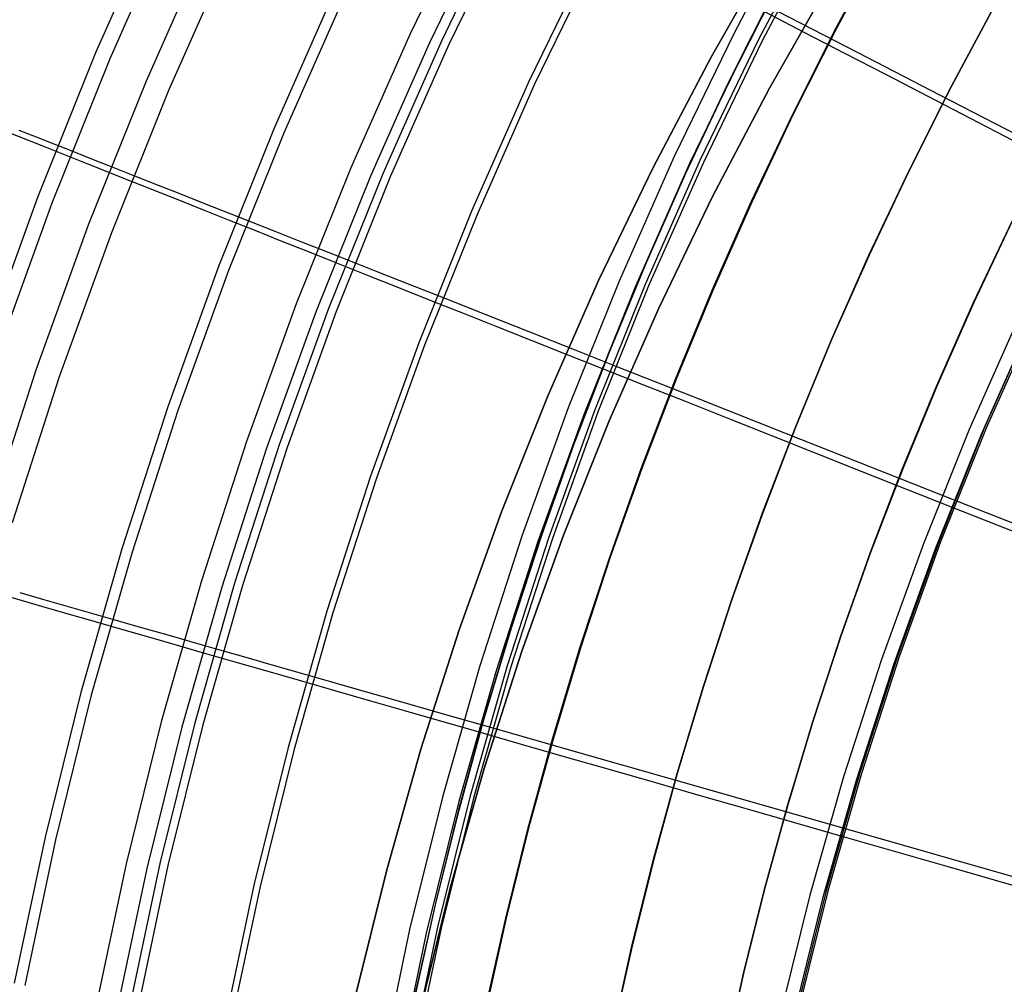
# Model space of a CAD drawing. Header units: millimetres. Extents: x 20498 to 21098, y 1199 to 1799.
# Tile 37 of 110: x 20547 to 20605, y 1548 to 1605. Entities that reach past the tile are written whole.
import ezdxf

# ---------------------------------------------------------------- set-up
doc = ezdxf.new("R2010")
doc.units = ezdxf.units.MM
doc.layers.add('Rico Pouf Ferm Living', color=7, linetype='Continuous', true_color=0x000000)

msp = doc.modelspace()

# ---------------------------------------------------------------- linework, layer by layer
at = {"layer": 'Rico Pouf Ferm Living'}
for p, q in [((20573.867, 1612.164, 360.821), (20570.066, 1604.321, 360.805)), ((20555.107, 1611.677, 67.622), (20551.352, 1603.19, 67.605)), ((20555.929, 1611.293, 69.369), (20552.187, 1602.835, 69.352)), ((20574.993, 1611.596, 359.353), (20571.211, 1603.792, 359.337)), ((20575.695, 1611.666, 59.677), (20571.928, 1603.894, 59.661)), ((20576.131, 1611.442, 61.607), (20572.372, 1603.686, 61.591)), ((20593.106, 1611.498, 375.236), (20589.316, 1604.323, 375.221)), ((20594.572, 1611.134, 56.306), (20590.813, 1604.017, 56.291)), ((20593.993, 1611.013, 373.558), (20590.219, 1603.868, 373.543)), ((20594.773, 1611.02, 58.291), (20591.018, 1603.911, 58.276)), ((20558.065, 1609.903, 345.481), (20554.352, 1601.513, 345.464)), ((20587.987, 1602.975, 54.602), (20591.681, 1609.459, 54.603)), ((20591.681, 1609.459, 54.603), (20587.987, 1602.975, 54.602)), ((20595.438, 1604.719, 10.647), (20598.189, 1609.851, 10.648)), ((20598.22, 1609.846, 65.08), (20595.469, 1604.713, 65.079)), ((20559.381, 1609.295, 344.23), (20555.689, 1600.951, 344.213)), ((20580.813, 1609.077, 58.218), (20577.133, 1601.484, 58.202)), ((20581.147, 1608.905, 60.177), (20577.473, 1601.324, 60.162)), ((20595.065, 1607.454, 59.635), (20591.438, 1601.088, 59.634)), ((20591.438, 1601.088, 59.634), (20595.065, 1607.454, 59.635)), ((20565.564, 1606.839, 62.07), (20561.971, 1598.718, 62.054)), ((20566.144, 1606.568, 63.949), (20562.56, 1598.467, 63.933)), ((20591.643, 1606.672, 16.088), (20588.985, 1601.396, 16.087)), ((20588.997, 1601.394, 37.86), (20591.655, 1606.669, 37.861)), ((20589.009, 1601.392, 59.632), (20591.668, 1606.667, 59.633)), ((20602.274, 1601.202, 10.652), (20604.934, 1606.164, 10.653)), ((20602.277, 1601.202, 15.006), (20604.936, 1606.163, 15.007)), ((20604.939, 1606.163, 19.362), (20602.279, 1601.201, 19.361)), ((20593.511, 1604.41, 375.372), (20591.128, 1605.645, 373.547)), ((20591.922, 1605.679, 58.28), (20596.702, 1603.208, 57.634)), ((20592.828, 1599.539, 10.646), (20595.438, 1604.719, 10.647)), ((20595.469, 1604.713, 65.079), (20592.859, 1599.533, 65.078)), ((20570.066, 1604.321, 360.805), (20566.539, 1596.35, 360.789)), ((20589.316, 1604.323, 375.221), (20585.777, 1597.02, 375.206)), ((20595.937, 1603.153, 377.144), (20593.511, 1604.41, 375.372)), ((20571.211, 1603.792, 359.337), (20567.702, 1595.861, 359.321)), ((20571.928, 1603.894, 59.661), (20568.434, 1595.996, 59.645)), ((20572.372, 1603.686, 61.591), (20568.884, 1595.803, 61.575)), ((20590.219, 1603.868, 373.543), (20586.695, 1596.597, 373.529)), ((20590.813, 1604.017, 56.291), (20587.303, 1596.775, 56.276)), ((20591.018, 1603.911, 58.276), (20587.511, 1596.675, 58.261)), ((20551.352, 1603.19, 67.605), (20547.893, 1594.578, 67.587)), ((20584.519, 1596.367, 54.6), (20587.987, 1602.975, 54.602)), ((20587.987, 1602.975, 54.602), (20584.519, 1596.367, 54.6)), ((20598.4, 1601.877, 378.861), (20595.937, 1603.153, 377.144)), ((20596.702, 1603.208, 57.634), (20601.595, 1600.679, 57.097)), ((20552.187, 1602.835, 69.352), (20548.74, 1594.252, 69.335)), ((20600.892, 1600.586, 380.524), (20598.4, 1601.877, 378.861)), ((20554.352, 1601.513, 345.464), (20550.934, 1592.999, 345.447)), ((20577.133, 1601.484, 58.202), (20573.719, 1593.768, 58.187)), ((20577.473, 1601.324, 60.162), (20574.064, 1593.62, 60.146)), ((20588.985, 1601.396, 16.087), (20586.472, 1596.078, 16.086)), ((20586.484, 1596.076, 37.859), (20588.997, 1601.394, 37.86)), ((20586.496, 1596.073, 59.631), (20589.009, 1601.392, 59.632)), ((20599.752, 1596.195, 10.651), (20602.274, 1601.202, 10.652)), ((20599.754, 1596.195, 15.005), (20602.277, 1601.202, 15.006)), ((20602.279, 1601.201, 19.361), (20599.756, 1596.194, 19.36)), ((20555.689, 1600.951, 344.213), (20552.289, 1592.484, 344.196)), ((20591.438, 1601.088, 59.634), (20588.033, 1594.6, 59.632)), ((20588.033, 1594.6, 59.632), (20591.438, 1601.088, 59.634)), ((20603.406, 1599.284, 382.131), (20600.892, 1600.586, 380.524)), ((20601.595, 1600.679, 57.097), (20611.289, 1595.668, 56.298)), ((20590.361, 1594.317, 10.645), (20592.828, 1599.539, 10.646)), ((20592.859, 1599.533, 65.078), (20590.392, 1594.312, 65.077)), ((20605.935, 1597.974, 383.682), (20603.406, 1599.284, 382.131)), ((20548.359, 1597.578, 336.32), (20545.999, 1598.518, 332.27)), ((20546.782, 1598.598, 71.554), (20547.819, 1598.189, 70.786)), ((20561.971, 1598.718, 62.054), (20558.662, 1590.478, 62.037)), ((20562.56, 1598.467, 63.933), (20559.259, 1590.247, 63.916)), ((20547.819, 1598.189, 70.786), (20548.874, 1597.772, 70.049)), ((20548.874, 1597.772, 70.049), (20549.944, 1597.35, 69.341)), ((20550.85, 1596.586, 340.291), (20548.359, 1597.578, 336.32)), ((20549.944, 1597.35, 69.341), (20551.198, 1596.854, 68.557)), ((20553.477, 1595.54, 344.202), (20550.85, 1596.586, 340.291)), ((20551.198, 1596.854, 68.557), (20552.475, 1596.35, 67.806)), ((20585.777, 1597.02, 375.206), (20582.493, 1589.598, 375.191)), ((20586.695, 1596.597, 373.529), (20583.426, 1589.208, 373.514)), ((20587.303, 1596.775, 56.276), (20584.046, 1589.415, 56.261)), ((20587.511, 1596.675, 58.261), (20584.258, 1589.322, 58.246)), ((20552.475, 1596.35, 67.806), (20553.769, 1595.839, 67.086)), ((20566.539, 1596.35, 360.789), (20563.291, 1588.262, 360.773)), ((20568.434, 1595.996, 59.645), (20565.215, 1587.981, 59.629)), ((20581.281, 1589.643, 54.599), (20584.519, 1596.367, 54.6)), ((20584.519, 1596.367, 54.6), (20581.281, 1589.643, 54.599)), ((20586.472, 1596.078, 16.086), (20584.104, 1590.723, 16.085)), ((20584.117, 1590.721, 37.858), (20586.484, 1596.076, 37.859)), ((20584.129, 1590.719, 59.63), (20586.496, 1596.073, 59.631)), ((20597.366, 1591.148, 10.65), (20599.752, 1596.195, 10.651)), ((20597.369, 1591.147, 15.004), (20599.754, 1596.195, 15.005)), ((20599.756, 1596.194, 19.36), (20597.371, 1591.147, 19.359)), ((20556.353, 1594.396, 348.206), (20553.477, 1595.54, 344.202)), ((20553.769, 1595.839, 67.086), (20555.08, 1595.321, 66.397)), ((20555.08, 1595.321, 66.397), (20556.402, 1594.798, 65.737)), ((20567.702, 1595.861, 359.321), (20564.471, 1587.814, 359.304)), ((20568.884, 1595.803, 61.575), (20565.672, 1587.804, 61.559)), ((20556.402, 1594.798, 65.737), (20557.734, 1594.272, 65.105)), ((20547.893, 1594.578, 67.587), (20544.736, 1585.851, 67.57)), ((20548.74, 1594.252, 69.335), (20545.594, 1585.555, 69.317)), ((20557.822, 1593.811, 350.146), (20556.353, 1594.396, 348.206)), ((20557.734, 1594.272, 65.105), (20560.412, 1593.214, 63.922)), ((20588.033, 1594.6, 59.632), (20584.854, 1587.999, 59.631)), ((20584.854, 1587.999, 59.631), (20588.033, 1594.6, 59.632)), ((20588.036, 1589.06, 10.644), (20590.361, 1594.317, 10.645)), ((20590.392, 1594.312, 65.077), (20588.067, 1589.055, 65.076)), ((20559.316, 1593.217, 352.048), (20557.822, 1593.811, 350.146)), ((20573.719, 1593.768, 58.187), (20570.575, 1585.938, 58.171)), ((20574.064, 1593.62, 60.146), (20570.925, 1585.802, 60.13)), ((20550.934, 1592.999, 345.447), (20547.812, 1584.372, 345.429)), ((20560.838, 1592.611, 353.913), (20559.316, 1593.217, 352.048)), ((20560.412, 1593.214, 63.922), (20562.018, 1592.579, 63.264)), ((20605.9, 1593.224, -0.128), (20603.588, 1588.331, -0.129)), ((20603.591, 1588.331, 5.262), (20605.903, 1593.223, 5.263)), ((20603.594, 1588.33, 10.654), (20605.906, 1593.223, 10.655)), ((20603.594, 1588.33, 10.654), (20605.906, 1593.223, 10.655)), ((20603.594, 1588.33, 10.654), (20605.906, 1593.223, 10.655)), ((20603.596, 1588.33, 15.008), (20605.908, 1593.222, 15.009)), ((20605.911, 1593.222, 19.364), (20603.599, 1588.329, 19.363)), ((20552.289, 1592.484, 344.196), (20549.185, 1583.904, 344.178)), ((20562.391, 1591.994, 355.743), (20560.838, 1592.611, 353.913)), ((20562.018, 1592.579, 63.264), (20563.598, 1591.954, 62.657)), ((20563.977, 1591.363, 357.542), (20562.391, 1591.994, 355.743)), ((20563.598, 1591.954, 62.657), (20565.181, 1591.329, 62.094)), ((20565.599, 1590.718, 359.31), (20563.977, 1591.363, 357.542)), ((20565.181, 1591.329, 62.094), (20566.794, 1590.691, 61.565)), ((20567.479, 1589.971, 361.273), (20565.599, 1590.718, 359.31)), ((20566.794, 1590.691, 61.565), (20568.093, 1590.177, 61.171)), ((20584.104, 1590.723, 16.085), (20581.883, 1585.337, 16.084)), ((20581.895, 1585.335, 37.857), (20584.117, 1590.721, 37.858)), ((20581.907, 1585.333, 59.63), (20584.129, 1590.719, 59.63)), ((20595.119, 1586.066, 10.649), (20597.366, 1591.148, 10.65)), ((20595.122, 1586.065, 15.003), (20597.369, 1591.147, 15.004)), ((20597.371, 1591.147, 19.359), (20595.124, 1586.065, 19.358)), ((20558.662, 1590.478, 62.037), (20555.641, 1582.127, 62.02)), ((20559.259, 1590.247, 63.916), (20556.246, 1581.917, 63.899)), ((20568.093, 1590.177, 61.171), (20569.396, 1589.662, 60.803)), ((20569.387, 1589.213, 363.178), (20567.479, 1589.971, 361.273)), ((20569.396, 1589.662, 60.803), (20572.021, 1588.624, 60.136)), ((20578.277, 1582.812, 54.598), (20581.281, 1589.643, 54.599)), ((20581.281, 1589.643, 54.599), (20578.277, 1582.812, 54.598)), ((20582.493, 1589.598, 375.191), (20579.469, 1582.068, 375.176)), ((20571.325, 1588.443, 365.026), (20569.387, 1589.213, 363.178)), ((20583.426, 1589.208, 373.514), (20580.415, 1581.709, 373.498)), ((20584.046, 1589.415, 56.261), (20581.047, 1581.946, 56.246)), ((20584.258, 1589.322, 58.246), (20581.262, 1581.861, 58.231)), ((20585.855, 1583.772, 10.643), (20588.036, 1589.06, 10.644)), ((20588.067, 1589.055, 65.076), (20585.886, 1583.767, 65.075)), ((20573.292, 1587.662, 366.82), (20571.325, 1588.443, 365.026)), ((20572.021, 1588.624, 60.136), (20574.561, 1587.619, 59.574)), ((20603.588, 1588.331, -0.129), (20601.41, 1583.405, -0.13)), ((20601.413, 1583.404, 5.262), (20603.591, 1588.331, 5.262)), ((20601.416, 1583.404, 10.653), (20603.594, 1588.33, 10.654)), ((20601.416, 1583.404, 10.653), (20603.594, 1588.33, 10.654)), ((20601.416, 1583.404, 10.653), (20603.594, 1588.33, 10.654)), ((20601.418, 1583.403, 15.008), (20603.596, 1588.33, 15.008)), ((20603.599, 1588.329, 19.363), (20601.421, 1583.403, 19.362)), ((20563.291, 1588.262, 360.773), (20560.326, 1580.066, 360.756)), ((20564.471, 1587.814, 359.304), (20561.521, 1579.659, 359.288)), ((20565.215, 1587.981, 59.629), (20562.277, 1579.86, 59.613)), ((20565.672, 1587.804, 61.559), (20562.739, 1579.698, 61.543)), ((20584.854, 1587.999, 59.631), (20581.904, 1581.292, 59.63)), ((20581.904, 1581.292, 59.63), (20584.854, 1587.999, 59.631)), ((20575.289, 1586.869, 368.563), (20573.292, 1587.662, 366.82)), ((20574.561, 1587.619, 59.574), (20577.135, 1586.601, 59.073)), ((20606.304, 1587.489, 388.413), (20603.338, 1580.786, 388.4)), ((20607.007, 1587.166, 386.595), (20604.052, 1580.487, 386.582)), ((20607.198, 1587.559, 54.284), (20604.249, 1580.895, 54.271)), ((20607.294, 1587.512, 56.281), (20604.347, 1580.851, 56.268)), ((20577.317, 1586.063, 370.256), (20575.289, 1586.869, 368.563)), ((20577.135, 1586.601, 59.073), (20579.724, 1585.577, 58.629)), ((20570.575, 1585.938, 58.171), (20567.705, 1578.004, 58.155)), ((20579.376, 1585.246, 371.903), (20577.317, 1586.063, 370.256)), ((20593.011, 1580.954, 10.648), (20595.119, 1586.066, 10.649)), ((20593.013, 1580.954, 15.003), (20595.122, 1586.065, 15.003)), ((20595.124, 1586.065, 19.358), (20593.016, 1580.953, 19.357)), ((20570.925, 1585.802, 60.13), (20568.059, 1577.88, 60.114)), ((20579.724, 1585.577, 58.629), (20582.309, 1584.554, 58.237)), ((20581.466, 1584.416, 373.504), (20579.376, 1585.246, 371.903)), ((20581.883, 1585.337, 16.084), (20579.807, 1579.926, 16.083)), ((20579.819, 1579.924, 37.856), (20581.895, 1585.335, 37.857)), ((20579.831, 1579.922, 59.629), (20581.907, 1585.333, 59.63)), ((20547.812, 1584.372, 345.429), (20544.993, 1575.642, 345.412)), ((20583.961, 1583.425, 375.329), (20581.466, 1584.416, 373.504)), ((20582.309, 1584.554, 58.237), (20587.311, 1582.574, 57.592)), ((20549.185, 1583.904, 344.178), (20546.381, 1575.221, 344.161)), ((20583.817, 1578.46, 10.643), (20585.855, 1583.772, 10.643)), ((20585.886, 1583.767, 65.075), (20583.848, 1578.454, 65.075)), ((20586.501, 1582.417, 377.102), (20583.961, 1583.425, 375.329)), ((20601.41, 1583.405, -0.13), (20599.366, 1578.45, -0.131)), ((20599.369, 1578.45, 5.261), (20601.413, 1583.404, 5.262)), ((20599.372, 1578.449, 10.652), (20601.416, 1583.404, 10.653)), ((20599.372, 1578.449, 10.652), (20601.416, 1583.404, 10.653)), ((20599.372, 1578.449, 10.652), (20601.416, 1583.404, 10.653)), ((20599.374, 1578.449, 15.007), (20601.418, 1583.403, 15.008)), ((20601.421, 1583.403, 19.362), (20599.377, 1578.448, 19.361)), ((20575.51, 1575.881, 54.597), (20578.277, 1582.812, 54.598)), ((20578.277, 1582.812, 54.598), (20575.51, 1575.881, 54.597)), ((20589.079, 1581.394, 378.819), (20586.501, 1582.417, 377.102)), ((20587.311, 1582.574, 57.592), (20592.433, 1580.547, 57.056)), ((20555.641, 1582.127, 62.02), (20552.912, 1573.677, 62.004)), ((20556.246, 1581.917, 63.899), (20553.523, 1573.488, 63.883)), ((20579.469, 1582.068, 375.176), (20576.709, 1574.436, 375.161)), ((20581.047, 1581.946, 56.246), (20578.309, 1574.378, 56.231)), ((20581.262, 1581.861, 58.231), (20578.527, 1574.3, 58.216)), ((20580.415, 1581.709, 373.498), (20577.666, 1574.111, 373.483)), ((20581.904, 1581.292, 59.63), (20579.188, 1574.487, 59.629)), ((20579.188, 1574.487, 59.629), (20581.904, 1581.292, 59.63)), ((20591.687, 1580.359, 380.482), (20589.079, 1581.394, 378.819)), ((20591.041, 1575.819, 10.647), (20593.011, 1580.954, 10.648)), ((20591.043, 1575.818, 15.002), (20593.013, 1580.954, 15.003)), ((20593.016, 1580.953, 19.357), (20591.046, 1575.818, 19.357)), ((20603.338, 1580.786, 388.4), (20600.607, 1573.983, 388.386)), ((20604.249, 1580.895, 54.271), (20601.534, 1574.133, 54.257)), ((20604.347, 1580.851, 56.268), (20601.632, 1574.092, 56.254)), ((20594.318, 1579.315, 382.09), (20591.687, 1580.359, 380.482)), ((20592.433, 1580.547, 57.056), (20602.58, 1576.532, 56.259)), ((20604.052, 1580.487, 386.582), (20601.33, 1573.71, 386.568)), ((20560.326, 1580.066, 360.756), (20557.647, 1571.772, 360.74)), ((20561.521, 1579.659, 359.288), (20558.855, 1571.407, 359.272)), ((20562.277, 1579.86, 59.613), (20559.623, 1571.641, 59.596)), ((20562.739, 1579.698, 61.543), (20560.09, 1571.496, 61.527)), ((20579.807, 1579.926, 16.083), (20577.876, 1574.496, 16.083)), ((20577.888, 1574.493, 37.856), (20579.819, 1579.924, 37.856)), ((20577.901, 1574.491, 59.628), (20579.831, 1579.922, 59.629)), ((20596.966, 1578.265, 383.641), (20594.318, 1579.315, 382.09)), ((20581.921, 1573.128, 10.642), (20583.817, 1578.46, 10.643)), ((20583.848, 1578.454, 65.075), (20581.952, 1573.122, 65.074)), ((20599.366, 1578.45, -0.131), (20597.456, 1573.472, -0.131)), ((20597.459, 1573.472, 5.26), (20599.369, 1578.45, 5.261)), ((20597.462, 1573.471, 10.652), (20599.372, 1578.449, 10.652)), ((20597.462, 1573.471, 10.652), (20599.372, 1578.449, 10.652)), ((20597.462, 1573.471, 10.652), (20599.372, 1578.449, 10.652)), ((20597.464, 1573.471, 15.006), (20599.374, 1578.449, 15.007)), ((20599.377, 1578.448, 19.361), (20597.467, 1573.47, 19.361)), ((20567.705, 1578.004, 58.155), (20565.112, 1569.975, 58.139)), ((20568.059, 1577.88, 60.114), (20565.469, 1569.863, 60.099)), ((20602.281, 1576.156, 386.573), (20596.966, 1578.265, 383.641)), ((20608.457, 1573.706, 389.703), (20602.281, 1576.156, 386.573)), ((20602.58, 1576.532, 56.259), (20625.284, 1567.545, 55.261)), ((20572.985, 1568.859, 54.596), (20575.51, 1575.881, 54.597)), ((20575.51, 1575.881, 54.597), (20572.985, 1568.859, 54.596)), ((20589.208, 1570.664, 10.647), (20591.041, 1575.819, 10.647)), ((20589.211, 1570.664, 15.001), (20591.043, 1575.818, 15.002)), ((20591.046, 1575.818, 19.357), (20589.213, 1570.663, 19.356)), ((20576.709, 1574.436, 375.161), (20574.214, 1566.714, 375.146)), ((20578.309, 1574.378, 56.231), (20575.835, 1566.719, 56.216)), ((20578.527, 1574.3, 58.216), (20576.055, 1566.649, 58.201)), ((20577.876, 1574.496, 16.083), (20576.091, 1569.051, 16.082)), ((20576.103, 1569.048, 37.855), (20577.888, 1574.493, 37.856)), ((20576.115, 1569.046, 59.628), (20577.901, 1574.491, 59.628)), ((20579.188, 1574.487, 59.629), (20576.709, 1567.592, 59.628)), ((20576.709, 1567.592, 59.628), (20579.188, 1574.487, 59.629)), ((20552.912, 1573.677, 62.004), (20550.477, 1565.137, 61.987)), ((20577.666, 1574.111, 373.483), (20575.183, 1566.422, 373.468)), ((20600.607, 1573.983, 388.386), (20598.113, 1567.09, 388.372)), ((20601.33, 1573.71, 386.568), (20598.846, 1566.842, 386.554)), ((20601.534, 1574.133, 54.257), (20599.055, 1567.28, 54.244)), ((20601.632, 1574.092, 56.254), (20599.155, 1567.243, 56.24)), ((20553.523, 1573.488, 63.883), (20551.095, 1564.969, 63.866)), ((20580.168, 1567.782, 10.642), (20581.921, 1573.128, 10.642)), ((20581.952, 1573.122, 65.074), (20580.199, 1567.776, 65.074)), ((20597.456, 1573.472, -0.131), (20595.68, 1568.476, -0.132)), ((20595.683, 1568.475, 5.26), (20597.459, 1573.472, 5.26)), ((20595.686, 1568.475, 10.651), (20597.462, 1573.471, 10.652)), ((20595.686, 1568.475, 10.651), (20597.462, 1573.471, 10.652)), ((20595.686, 1568.475, 10.651), (20597.462, 1573.471, 10.652)), ((20595.688, 1568.474, 15.006), (20597.464, 1573.471, 15.006)), ((20597.467, 1573.47, 19.361), (20595.691, 1568.474, 19.36)), ((20557.647, 1571.772, 360.74), (20555.258, 1563.39, 360.724)), ((20558.855, 1571.407, 359.272), (20556.478, 1563.067, 359.255)), ((20559.623, 1571.641, 59.596), (20557.255, 1563.335, 59.58)), ((20560.09, 1571.496, 61.527), (20557.727, 1563.206, 61.51)), ((20548.141, 1570.254, 348.158), (20545.168, 1571.111, 344.153)), ((20546.832, 1571.072, 66.348), (20548.199, 1570.681, 65.689)), ((20549.661, 1569.816, 350.098), (20548.141, 1570.254, 348.158)), ((20548.199, 1570.681, 65.689), (20549.576, 1570.288, 65.057)), ((20549.576, 1570.288, 65.057), (20552.346, 1569.498, 63.875)), ((20587.514, 1565.497, 10.646), (20589.208, 1570.664, 10.647)), ((20587.516, 1565.496, 15.001), (20589.211, 1570.664, 15.001)), ((20589.213, 1570.663, 19.356), (20587.519, 1565.496, 19.355)), ((20551.206, 1569.371, 352), (20549.661, 1569.816, 350.098)), ((20565.112, 1569.975, 58.139), (20562.799, 1561.861, 58.123)), ((20565.469, 1569.863, 60.099), (20563.16, 1561.761, 60.083)), ((20552.779, 1568.918, 353.866), (20551.206, 1569.371, 352)), ((20552.346, 1569.498, 63.875), (20554.006, 1569.024, 63.217)), ((20554.006, 1569.024, 63.217), (20555.64, 1568.557, 62.611)), ((20576.091, 1569.051, 16.082), (20574.449, 1563.597, 16.082)), ((20574.461, 1563.595, 37.855), (20576.103, 1569.048, 37.855)), ((20574.474, 1563.592, 59.627), (20576.115, 1569.046, 59.628)), ((20554.385, 1568.455, 355.697), (20552.779, 1568.918, 353.866)), ((20556.025, 1567.983, 357.495), (20554.385, 1568.455, 355.697)), ((20555.64, 1568.557, 62.611), (20557.277, 1568.089, 62.047)), ((20570.704, 1561.754, 54.595), (20572.985, 1568.859, 54.596)), ((20572.985, 1568.859, 54.596), (20570.704, 1561.754, 54.595)), ((20595.68, 1568.476, -0.132), (20594.037, 1563.466, -0.132)), ((20594.04, 1563.466, 5.259), (20595.683, 1568.475, 5.26)), ((20594.043, 1563.465, 10.651), (20595.686, 1568.475, 10.651)), ((20594.043, 1563.465, 10.651), (20595.686, 1568.475, 10.651)), ((20594.043, 1563.465, 10.651), (20595.686, 1568.475, 10.651)), ((20594.045, 1563.465, 15.005), (20595.688, 1568.474, 15.006)), ((20595.691, 1568.474, 19.36), (20594.048, 1563.465, 19.36)), ((20557.702, 1567.5, 359.264), (20556.025, 1567.983, 357.495)), ((20557.277, 1568.089, 62.047), (20558.944, 1567.613, 61.519)), ((20578.556, 1562.427, 10.641), (20580.168, 1567.782, 10.642)), ((20580.199, 1567.776, 65.074), (20578.587, 1562.422, 65.073)), ((20559.646, 1566.941, 361.227), (20557.702, 1567.5, 359.264)), ((20558.944, 1567.613, 61.519), (20560.287, 1567.229, 61.125)), ((20560.287, 1567.229, 61.125), (20561.635, 1566.844, 60.758)), ((20576.709, 1567.592, 59.628), (20574.469, 1560.616, 59.628)), ((20574.469, 1560.616, 59.628), (20576.709, 1567.592, 59.628)), ((20599.055, 1567.28, 54.244), (20596.815, 1560.346, 54.23)), ((20599.155, 1567.243, 56.24), (20596.916, 1560.312, 56.227)), ((20561.619, 1566.373, 363.132), (20559.646, 1566.941, 361.227)), ((20561.635, 1566.844, 60.758), (20564.35, 1566.068, 60.091)), ((20574.214, 1566.714, 375.146), (20571.99, 1558.91, 375.13)), ((20575.835, 1566.719, 56.216), (20573.629, 1558.979, 56.201)), ((20576.055, 1566.649, 58.201), (20573.851, 1558.916, 58.186)), ((20598.113, 1567.09, 388.372), (20595.86, 1560.115, 388.358)), ((20598.846, 1566.842, 386.554), (20596.601, 1559.892, 386.541)), ((20563.622, 1565.797, 364.981), (20561.619, 1566.373, 363.132)), ((20564.35, 1566.068, 60.091), (20566.975, 1565.318, 59.529)), ((20575.183, 1566.422, 373.468), (20572.967, 1558.652, 373.453)), ((20565.656, 1565.212, 366.776), (20563.622, 1565.797, 364.981)), ((20585.956, 1560.32, 10.646), (20587.514, 1565.497, 10.646)), ((20585.958, 1560.32, 15.001), (20587.516, 1565.496, 15.001)), ((20587.519, 1565.496, 19.355), (20585.961, 1560.319, 19.355)), ((20550.477, 1565.137, 61.987), (20548.341, 1556.517, 61.97)), ((20551.095, 1564.969, 63.866), (20548.963, 1556.372, 63.849)), ((20567.721, 1564.618, 368.519), (20565.656, 1565.212, 366.776)), ((20566.975, 1565.318, 59.529), (20569.637, 1564.557, 59.029)), ((20569.818, 1564.015, 370.213), (20567.721, 1564.618, 368.519)), ((20569.637, 1564.557, 59.029), (20572.314, 1563.791, 58.586)), ((20571.947, 1563.404, 371.859), (20569.818, 1564.015, 370.213)), ((20572.314, 1563.791, 58.586), (20574.987, 1563.027, 58.194)), ((20555.258, 1563.39, 360.724), (20553.161, 1554.93, 360.707)), ((20557.255, 1563.335, 59.58), (20555.177, 1554.952, 59.564)), ((20557.727, 1563.206, 61.51), (20555.653, 1554.84, 61.494)), ((20574.108, 1562.782, 373.461), (20571.947, 1563.404, 371.859)), ((20574.449, 1563.597, 16.082), (20572.95, 1558.139, 16.081)), ((20572.963, 1558.137, 37.854), (20574.461, 1563.595, 37.855)), ((20572.975, 1558.135, 59.627), (20574.474, 1563.592, 59.627)), ((20594.037, 1563.466, -0.132), (20592.527, 1558.449, -0.133)), ((20592.53, 1558.448, 5.259), (20594.04, 1563.466, 5.259)), ((20592.533, 1558.448, 10.65), (20594.043, 1563.465, 10.651)), ((20592.533, 1558.448, 10.65), (20594.043, 1563.465, 10.651)), ((20592.533, 1558.448, 10.65), (20594.043, 1563.465, 10.651)), ((20592.535, 1558.447, 15.005), (20594.045, 1563.465, 15.005)), ((20594.048, 1563.465, 19.36), (20592.538, 1558.447, 19.359)), ((20556.478, 1563.067, 359.255), (20554.391, 1554.65, 359.239)), ((20576.688, 1562.041, 375.287), (20574.108, 1562.782, 373.461)), ((20574.987, 1563.027, 58.194), (20580.159, 1561.547, 57.55)), ((20579.314, 1561.287, 377.06), (20576.688, 1562.041, 375.287)), ((20577.085, 1557.069, 10.641), (20578.556, 1562.427, 10.641)), ((20578.587, 1562.422, 65.073), (20577.116, 1557.063, 65.073)), ((20562.799, 1561.861, 58.123), (20560.768, 1553.671, 58.107)), ((20563.16, 1561.761, 60.083), (20561.133, 1553.584, 60.067)), ((20568.669, 1554.574, 54.595), (20570.704, 1561.754, 54.595)), ((20570.704, 1561.754, 54.595), (20568.669, 1554.574, 54.595)), ((20580.159, 1561.547, 57.55), (20585.455, 1560.032, 57.015)), ((20581.979, 1560.521, 378.778), (20579.314, 1561.287, 377.06)), ((20574.469, 1560.616, 59.628), (20572.471, 1553.567, 59.627)), ((20572.471, 1553.567, 59.627), (20574.469, 1560.616, 59.628)), ((20584.676, 1559.747, 380.442), (20581.979, 1560.521, 378.778)), ((20584.533, 1555.141, 10.646), (20585.956, 1560.32, 10.646)), ((20584.536, 1555.14, 15), (20585.958, 1560.32, 15.001)), ((20585.961, 1560.319, 19.355), (20584.538, 1555.14, 19.355)), ((20596.815, 1560.346, 54.23), (20594.817, 1553.338, 54.216)), ((20596.916, 1560.312, 56.227), (20594.919, 1553.307, 56.213)), ((20587.397, 1558.966, 382.05), (20584.676, 1559.747, 380.442)), ((20585.455, 1560.032, 57.015), (20595.948, 1557.031, 56.22)), ((20595.86, 1560.115, 388.358), (20593.85, 1553.065, 388.345)), ((20596.601, 1559.892, 386.541), (20594.599, 1552.869, 386.527)), ((20573.629, 1558.979, 56.201), (20571.693, 1551.167, 56.186)), ((20571.99, 1558.91, 375.13), (20570.037, 1551.033, 375.115)), ((20572.967, 1558.652, 373.453), (20571.023, 1550.809, 373.438)), ((20573.851, 1558.916, 58.186), (20571.917, 1551.112, 58.171)), ((20590.134, 1558.18, 383.601), (20587.397, 1558.966, 382.05)), ((20592.527, 1558.449, -0.133), (20591.148, 1553.428, -0.133)), ((20591.151, 1553.427, 5.258), (20592.53, 1558.448, 5.259)), ((20591.154, 1553.427, 10.65), (20592.533, 1558.448, 10.65)), ((20591.154, 1553.427, 10.65), (20592.533, 1558.448, 10.65)), ((20591.154, 1553.427, 10.65), (20592.533, 1558.448, 10.65)), ((20591.156, 1553.426, 15.004), (20592.535, 1558.447, 15.005)), ((20592.538, 1558.447, 19.359), (20591.159, 1553.426, 19.359)), ((20572.95, 1558.139, 16.081), (20571.593, 1552.683, 16.081)), ((20571.605, 1552.681, 37.854), (20572.963, 1558.137, 37.854)), ((20571.618, 1552.679, 59.627), (20572.975, 1558.135, 59.627)), ((20595.63, 1556.602, 386.534), (20590.134, 1558.18, 383.601)), ((20575.753, 1551.712, 10.641), (20577.085, 1557.069, 10.641)), ((20577.116, 1557.063, 65.073), (20575.783, 1551.707, 65.073)), ((20595.948, 1557.031, 56.22), (20619.423, 1550.314, 55.227)), ((20548.341, 1556.517, 61.97), (20546.505, 1547.829, 61.953)), ((20548.963, 1556.372, 63.849), (20547.132, 1547.705, 63.833)), ((20602.016, 1554.77, 389.666), (20595.63, 1556.602, 386.534)), ((20553.161, 1554.93, 360.707), (20551.359, 1546.402, 360.691)), ((20555.177, 1554.952, 59.564), (20553.391, 1546.502, 59.547)), ((20583.245, 1549.962, 10.645), (20584.533, 1555.141, 10.646)), ((20583.248, 1549.962, 15), (20584.536, 1555.14, 15)), ((20584.538, 1555.14, 19.355), (20583.25, 1549.962, 19.354)), ((20554.391, 1554.65, 359.239), (20552.598, 1546.165, 359.223)), ((20555.653, 1554.84, 61.494), (20553.871, 1546.406, 61.478)), ((20566.883, 1547.328, 54.594), (20568.669, 1554.574, 54.595)), ((20568.669, 1554.574, 54.595), (20566.883, 1547.328, 54.594)), ((20608.503, 1552.909, 392.576), (20602.016, 1554.77, 389.666)), ((20560.768, 1553.671, 58.107), (20559.024, 1545.416, 58.091)), ((20561.133, 1553.584, 60.067), (20559.391, 1545.342, 60.051)), ((20572.471, 1553.567, 59.627), (20570.717, 1546.453, 59.627)), ((20570.717, 1546.453, 59.627), (20572.471, 1553.567, 59.627)), ((20591.148, 1553.428, -0.133), (20589.899, 1548.408, -0.133)), ((20589.902, 1548.408, 5.258), (20591.151, 1553.427, 5.258)), ((20589.905, 1548.407, 10.65), (20591.154, 1553.427, 10.65)), ((20589.905, 1548.407, 10.65), (20591.154, 1553.427, 10.65)), ((20589.905, 1548.407, 10.65), (20591.154, 1553.427, 10.65)), ((20589.908, 1548.407, 15.004), (20591.156, 1553.426, 15.004)), ((20591.159, 1553.426, 19.359), (20589.91, 1548.407, 19.359)), ((20594.817, 1553.338, 54.216), (20593.064, 1546.265, 54.202)), ((20594.919, 1553.307, 56.213), (20593.167, 1546.238, 56.199)), ((20571.593, 1552.683, 16.081), (20570.376, 1547.234, 16.081)), ((20570.388, 1547.232, 37.854), (20571.605, 1552.681, 37.854)), ((20570.401, 1547.229, 59.627), (20571.618, 1552.679, 59.627)), ((20593.85, 1553.065, 388.345), (20592.087, 1545.95, 388.331)), ((20594.599, 1552.869, 386.527), (20592.842, 1545.78, 386.513)), ((20574.558, 1546.361, 10.64), (20575.753, 1551.712, 10.641)), ((20575.783, 1551.707, 65.073), (20574.589, 1546.356, 65.072)), ((20570.037, 1551.033, 375.115), (20568.359, 1543.093, 375.1)), ((20571.023, 1550.809, 373.438), (20569.353, 1542.904, 373.422)), ((20571.693, 1551.167, 56.186), (20570.028, 1543.292, 56.171)), ((20571.917, 1551.112, 58.171), (20570.254, 1543.246, 58.155)), ((20582.09, 1544.79, 10.645), (20583.245, 1549.962, 10.645)), ((20582.093, 1544.79, 15), (20583.248, 1549.962, 15)), ((20583.25, 1549.962, 19.354), (20582.095, 1544.789, 19.354)), ((20589.899, 1548.408, -0.133), (20588.78, 1543.395, -0.133)), ((20588.783, 1543.394, 5.258), (20589.902, 1548.408, 5.258)), ((20588.786, 1543.394, 10.649), (20589.905, 1548.407, 10.65)), ((20588.786, 1543.394, 10.649), (20589.905, 1548.407, 10.65)), ((20588.786, 1543.394, 10.649), (20589.905, 1548.407, 10.65)), ((20588.788, 1543.393, 15.004), (20589.908, 1548.407, 15.004)), ((20589.91, 1548.407, 19.359), (20588.791, 1543.393, 19.359))]:
    msp.add_line(p, q, dxfattribs=at)

doc.saveas('drawing.dxf')
